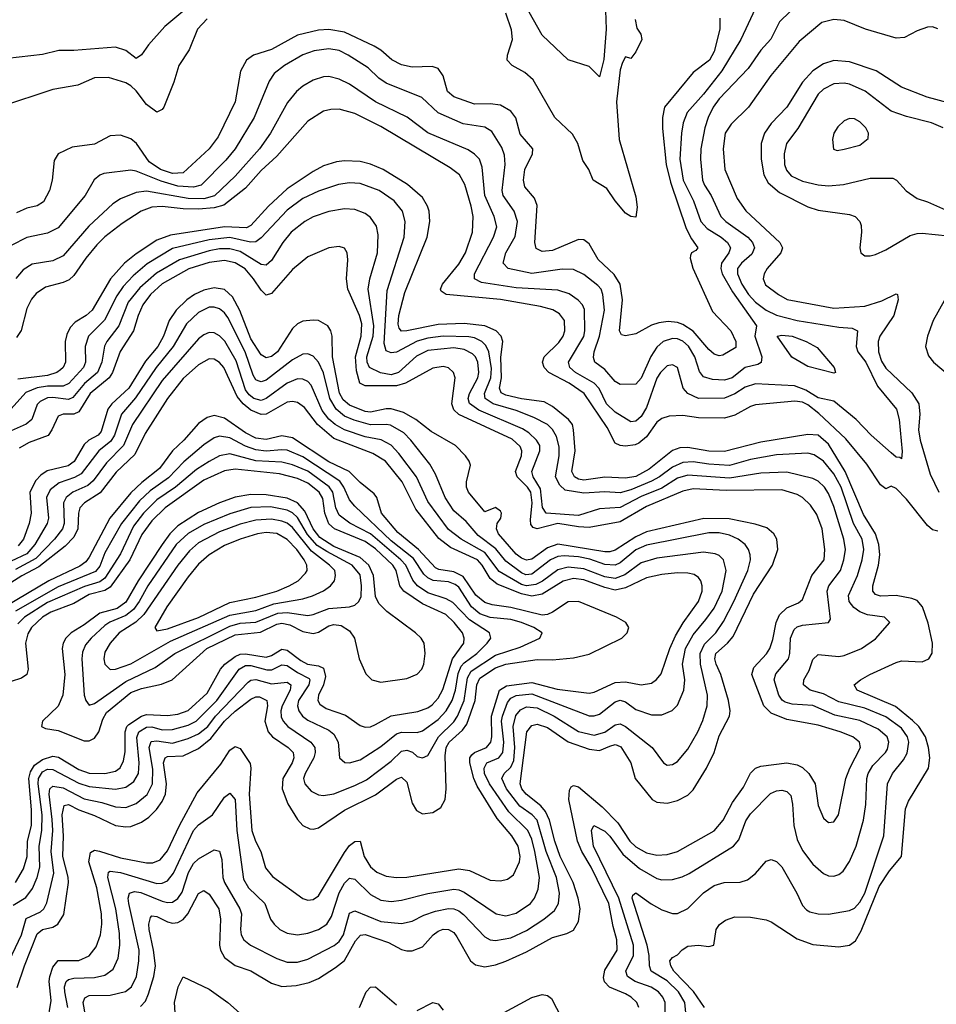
# Model space of a CAD drawing. Header units: inches. Extents: x 501365 to 657855, y 482276 to 547543.
# Tile 89 of 256: x 552863 to 556384, y 494863 to 498646. Entities that reach past the tile are written whole.
import ezdxf

# ---------------------------------------------------------------- set-up
doc = ezdxf.new("R2010")
doc.units = ezdxf.units.IN
doc.header["$MEASUREMENT"] = 0
doc.layers.add('A5459', color=7, linetype='Continuous')

msp = doc.modelspace()

# ---------------------------------------------------------------- linework, layer by layer
at = {"layer": 'A5459', "color": 5}
for points, elevation in [([(555109.5, 498790), (555115.7, 498610), (555106.8, 498493.2), (555090, 498427), (555050, 498466.6), (554970, 498492), (554870, 498586), (554775.4, 498755.4)], 1860), ([(555698.9, 498710), (555632.5, 498570), (555560.2, 498450), (555490, 498359.3), (555427.5, 498290), (555411, 498250), (555404.9, 498210), (555398.8, 498110), (555411.5, 498030), (555450.9, 497950), (555479.4, 497870), (555503.2, 497843.2), (555557.9, 497810), (555582.1, 497790), (555592.9, 497770), (555587.3, 497750), (555558.8, 497710), (555556.5, 497690), (555561.7, 497670), (555600.9, 497600.9), (555692.9, 497470), (555687.3, 497430), (555714.3, 497350), (555711.1, 497328.9), (555698.4, 497321.6), (555650, 497309.5), (555599.8, 497270), (555570, 497260.8), (555523.6, 497263.6), (555490, 497274.2), (555473.9, 497293.9), (555456, 497350), (555431.8, 497391.8), (555410, 497411.1), (555390, 497420.1), (555370, 497421.4), (555334.2, 497410), (555310, 497388.2), (555287.9, 497352.1), (555250, 497268.8), (555230, 497246), (555170, 497243.7), (555150, 497256.3), (555110, 497301.9), (555072.1, 497330), (555067.6, 497347.6), (555069.5, 497370), (555090.2, 497429.8), (555109.9, 497529.9), (555102.7, 497590), (555096, 497610), (555084.2, 497624.2), (555030, 497666.8), (554990, 497686.6), (554947.1, 497687.1), (554830, 497670.6), (554739.8, 497690), (554719.6, 497710), (554730.3, 497750), (554766.4, 497813.6), (554774.8, 497870), (554762.3, 497910), (554719.5, 497970), (554715.6, 497990), (554727.1, 498090), (554725.7, 498125.7), (554714.7, 498154.7), (554676.9, 498216.9), (554650, 498232.5), (554566.4, 498246.4), (554470, 498288.3), (554407.3, 498347.3), (554270, 498401.9), (554241.9, 498421.9), (554201.3, 498461.3), (554123.9, 498510), (554090, 498527.7), (554050, 498534.7), (553993.7, 498526.3), (553950, 498510.8), (553880.2, 498470), (553840.8, 498439.2), (553820.5, 498410), (553763, 498270), (553690.5, 498150), (553653.9, 498106.1), (553560.1, 498010), (553530, 498002.2), (553470, 498006.5), (553405.6, 498025.6), (553310, 498064.5), (553290, 498068), (553185.2, 498054.8), (553170, 498049), (553148.7, 498031.3), (553113.5, 497970), (553010, 497846.1), (552970, 497825.3), (552890, 497809.4), (552830, 497778.1)], 1940), ([(553505, 498690), (553420.7, 498619.3), (553356.8, 498550), (553330, 498511), (553310, 498496.9), (553270, 498527.2), (553230, 498540.7), (553070, 498527.3), (553012.7, 498527.3), (552950, 498512.7), (552770, 498492.4)], 1860), ([(555823, 498677), (555782, 498638), (555748.2, 498571.8), (555710, 498528.9), (555661.1, 498458.9), (555550, 498342.4), (555527.2, 498310), (555507.8, 498270), (555494.6, 498230), (555479.9, 498150), (555477.7, 498110), (555485.6, 498030), (555493, 498010), (555519.3, 497970), (555556.2, 497890), (555575.1, 497870), (555660.4, 497810), (555678.5, 497790), (555685.3, 497770), (555675.3, 497744.7), (555635.8, 497710), (555620.6, 497690), (555620.1, 497670), (555636.8, 497630), (555663, 497590), (555690, 497560.7), (555730, 497530.1), (555770, 497510.4), (555850, 497489.8), (556010, 497464.6), (556060.8, 497460.8), (556081.2, 497450), (556076.3, 497390), (556082.9, 497370), (556113.1, 497330), (556158, 497238), (556230.6, 497150), (556241.5, 497110), (556253, 496987), (556250, 496958), (556243.8, 496963.8), (556230, 496965.3), (556210, 496981.9), (556134.2, 497050), (556076.5, 497110), (555990, 497180.8), (555930, 497193.5), (555883, 497223), (555839.5, 497239.5), (555690, 497246.2), (555650, 497233.6), (555610, 497208), (555570, 497191.4), (555470, 497191.1), (555430, 497209.1), (555411.4, 497230), (555390, 497309.7), (555370, 497319.9), (555350, 497315.5), (555323.8, 497290), (555310, 497268.1), (555270, 497156.3), (555250, 497121.8), (555230, 497103.1), (555210, 497100.7), (555150, 497138.3), (555117.4, 497170), (555088.7, 497228.7), (555070, 497249.6), (554997.6, 497290), (554976.4, 497310), (554970.5, 497330), (555030, 497428.7), (555033.9, 497450), (555032.3, 497532.3), (555025.2, 497550), (555008.6, 497568.6), (554973, 497593), (554930, 497606.2), (554770, 497615.2), (554636.4, 497636.4), (554609.9, 497650), (554609.5, 497670), (554682.8, 497810), (554695.4, 497850), (554685.1, 497890), (554649.9, 497970), (554639.6, 498079.6), (554628.5, 498110), (554609.9, 498129.9), (554585.6, 498145.6), (554430, 498210.8), (554351.2, 498271.2), (554229.8, 498330), (554130, 498398.2), (554090, 498417.4), (554050, 498427.2), (554030, 498425.9), (553990, 498413.9), (553950, 498390.6), (553926.3, 498370), (553892, 498328), (553825.8, 498210), (553783.6, 498150), (553690, 498044.8), (553610.7, 497969.3), (553570, 497958.2), (553510, 497958.8), (553350, 497987.1), (553310, 497982.3), (553250, 497958.3), (553221, 497939), (553127.6, 497852.4), (553030, 497738.7), (552990, 497718.9), (552910, 497706.7), (552875.6, 497684.4), (552848.1, 497651.9)], 1960), ([(553583.1, 498650), (553546.2, 498610), (553513.4, 498530), (553474, 498470), (553454.5, 498405.5), (553416.1, 498310), (553410, 498301.4), (553390, 498291.3), (553350, 498320.7), (553310, 498372.1), (553290, 498391.4), (553270, 498402.9), (553204.1, 498424.1), (553150, 498422.4), (553085.4, 498394.6), (552990, 498377.3), (552789.2, 498310.8)], 1880), ([(555552.1, 498652.1), (555552.5, 498610), (555530, 498524), (555512.6, 498490), (555450, 498442.7), (555340.1, 498310), (555331.6, 498270), (555331.5, 498228.5), (555345.7, 498090), (555362.2, 498022.2), (555423.2, 497843.2), (555443.6, 497803.6), (555468, 497770), (555460.5, 497759.5), (555444, 497750), (555439.9, 497740.1), (555438.5, 497730), (555449, 497691), (555524.5, 497524.5), (555595, 497450), (555613.7, 497410), (555613.3, 497386.7), (555563.4, 497356.6), (555550, 497353.9), (555530, 497361.2), (555510, 497378.5), (555450, 497449.6), (555410, 497475.2), (555390, 497482.2), (555354.2, 497485.8), (555318.5, 497481.5), (555290, 497471.8), (555230, 497438.5), (555190, 497431.7), (555175.2, 497435.2), (555166.6, 497450), (555178.3, 497570), (555169.5, 497630), (555146.4, 497666.4), (555084.6, 497724.6), (555050, 497784.9), (555030, 497800.8), (555010, 497801.2), (554910, 497758.9), (554870, 497754.8), (554846.7, 497766.7), (554841.6, 497790), (554850, 497932), (554840, 497960), (554803.8, 498003.8), (554798.7, 498030), (554802.7, 498070), (554832.3, 498130), (554834.4, 498150), (554785.8, 498205.8), (554769.2, 498269.2), (554750, 498295), (554710, 498317.2), (554670, 498323.4), (554610, 498322), (554530.8, 498350), (554506.7, 498370), (554489.9, 498429.9), (554470, 498458.4), (554446.6, 498466.6), (554370, 498463.2), (554330, 498472.3), (554292.3, 498492.3), (554250, 498529.4), (554224.2, 498544.2), (554110, 498597.8), (554050, 498607.9), (554010, 498605.3), (553930, 498586), (553830, 498531.9), (553760.2, 498510), (553733.4, 498490), (553711.1, 498448.9), (553690.6, 498330), (553624.6, 498195.4), (553590, 498149.3), (553490, 498057.2), (553450, 498054.9), (553403.3, 498070), (553360.3, 498100.3), (553311.8, 498170), (553290, 498188.3), (553250, 498201.8), (553210, 498199.2), (553150, 498168.2), (553063.9, 498156.1), (553010.3, 498130), (552995.6, 498104.4), (552987.7, 498030), (552976.8, 497990), (552954, 497946), (552930, 497930.6), (552890, 497921.3), (552850, 497903.4)], 1920), ([(555227, 498647), (555234, 498614), (555248.3, 498590), (555252.9, 498570), (555230, 498522.4), (555210, 498497.6), (555190, 498503.6), (555178, 498482), (555170, 498454), (555154.8, 498330), (555165.5, 498185.5), (555230, 497965.5), (555234.8, 497925.2), (555230, 497887.6), (555210, 497889.7), (555190, 497903.1), (555150, 497949.8), (555117.8, 497997.8), (555065.6, 498030), (555049.7, 498070), (555025.4, 498105.4), (555006.8, 498170), (554986.3, 498206.3), (554918.4, 498270), (554835.4, 498415.4), (554803.4, 498443.4), (554754.8, 498470), (554735.2, 498490), (554736.3, 498510), (554755.9, 498570), (554752.6, 498607.4), (554730, 498670.7)], 1880), ([(556390, 498610.6), (556370, 498618.9), (556350, 498617.8), (556310, 498602.9), (556262.3, 498577.7), (556230, 498574.5), (556111.7, 498610), (556030, 498643.5), (555990, 498647.1), (555944.7, 498635.3), (555857.6, 498562.4), (555748.8, 498431.2), (555663.1, 498310), (555595.6, 498244.4), (555573, 498210), (555564.6, 498150), (555571.4, 498070), (555619.2, 497959.2), (555651.7, 497911.7), (555783.3, 497790), (555793.5, 497770), (555786.1, 497750), (555734.4, 497690), (555723, 497670), (555718.6, 497650), (555727.4, 497627.4), (555777.4, 497590), (555811.5, 497571.5), (555990, 497537.6), (556110, 497545.3), (556174.8, 497565.2), (556230, 497592.4), (556234.6, 497590), (556238.1, 497570), (556220.7, 497510), (556167.2, 497430), (556160.7, 497410), (556162.3, 497370), (556173.5, 497333.5), (556190, 497306.7), (556290, 497211.6), (556317.2, 497170), (556321.1, 497130), (556315.8, 497070), (556322.4, 497030), (556360.3, 496900.3), (556393.1, 496830)], 1980), ([(556430, 498326.1), (556348.6, 498348.6), (556250, 498386.6), (556152.7, 498450), (556050, 498484.7), (555990, 498489.9), (555950, 498476.3), (555910, 498449), (555870, 498406), (555809.6, 498310.4), (555750, 498247.2), (555724, 498210), (555711.5, 498170), (555711, 498110), (555721.3, 498050), (555738.6, 498018.6), (555782.1, 497982.1), (555890, 497927.2), (555930, 497913.9), (556050, 497897.6), (556072, 497890), (556090, 497870.4), (556095, 497855), (556096.9, 497830), (556090.3, 497770), (556094.4, 497750), (556110, 497738.9), (556130, 497738.2), (556150, 497744), (556190, 497761.9), (556283.7, 497816.3), (556310, 497825.1), (556330, 497826.2), (556430, 497815.3)], 2020), ([(556410, 498230.5), (556366, 498250), (556270, 498273.5), (556210, 498295.2), (556110.9, 498370.9), (556050, 498398.3), (556030, 498402.5), (555990, 498399.6), (555950, 498379.5), (555930, 498359.3), (555851.5, 498228.5), (555808.9, 498170), (555799.8, 498130), (555801.3, 498090), (555808.4, 498068.4), (555826.6, 498046.6), (555870, 498025.2), (555930, 498011.3), (555970, 498007.4), (556027.8, 498012.2), (556130, 498036.8), (556216.7, 498036.7), (556231.7, 498030), (556268.4, 497988.4), (556310, 497959.2), (556350, 497946.7), (556430.6, 497910.6)], 2040), ([(556390, 496681), (556370, 496685.7), (556350, 496702.5), (556270, 496803.9), (556230, 496844.8), (556210, 496853), (556190, 496842.9), (556170, 496859.1), (556117.5, 496937.5), (556035.9, 497035.9), (555933.2, 497133.2), (555890, 497166.4), (555870, 497176.2), (555840.1, 497179.9), (555690, 497165.5), (555670, 497159.7), (555610, 497125.8), (555570, 497114.8), (555470, 497115.8), (555410, 497125.6), (555357.6, 497122.4), (555330, 497113.3), (555310, 497099.4), (555270, 497042.9), (555241.2, 497018.8), (555227.3, 497012.7), (555190, 497007.8), (555169.9, 497009.9), (555150, 497018.4), (555119.6, 497079.6), (555031.1, 497210), (554973.8, 497250), (554896, 497290), (554877.2, 497310), (554870.6, 497330), (554877.7, 497350), (554933.8, 497406.2), (554949.9, 497430), (554956.6, 497450), (554955.5, 497490), (554936.4, 497516.4), (554911.1, 497531.1), (554863.9, 497543.9), (554710, 497570.7), (554500.7, 497590), (554482.3, 497602.3), (554478.9, 497610), (554487.4, 497630), (554550, 497706.2), (554575.3, 497750), (554602.6, 497830), (554604.3, 497890), (554596.9, 497930), (554573.3, 498013.3), (554552.2, 498050), (554516.8, 498076.8), (554250, 498236.3), (554150, 498285.4), (554090, 498302), (554058.4, 498301.6), (554030, 498294.4), (553970, 498256.5), (553850, 498121.7), (553790, 498066.2), (553730, 497998.1), (553647.1, 497932.9), (553610, 497923.7), (553550, 497918), (553490, 497918.7), (553410, 497928), (553370, 497925.7), (553329.5, 497910.5), (553256.6, 497863.4), (553190, 497811.2), (553159.2, 497780.8), (553117, 497730), (553070, 497662.7), (553053, 497647), (553030, 497635.6), (552961.1, 497618.9), (552926, 497594), (552908.4, 497571.6), (552890, 497536.1), (552867.8, 497452.2), (552850, 497424.5)], 1980), ([(555493.1, 494850), (555451.8, 494911.8), (555375.4, 494990), (555364.3, 495010), (555360.4, 495030), (555370, 495042.6), (555390, 495052.4), (555407.6, 495072.4), (555430, 495085.5), (555470, 495090.2), (555510, 495084.6), (555529, 495090), (555538.7, 495150), (555551, 495169), (555574.1, 495185.9), (555610, 495198.5), (555670, 495197.8), (555730, 495187), (555750, 495179.1), (555850, 495114.5), (555910, 495092.4), (556010, 495083.6), (556050, 495089.8), (556073.3, 495106.7), (556094.8, 495145.2), (556164.6, 495315.4), (556204.8, 495375.2), (556250.4, 495430), (556265.9, 495614.1), (556277.1, 495642.9), (556354.2, 495770), (556359.5, 495810), (556354.3, 495850), (556342, 495890), (556316.4, 495930), (556293.1, 495953.1), (556227, 496007), (556079.8, 496070), (556068.4, 496090), (556092.6, 496110), (556128.5, 496130), (556230, 496175.8), (556250, 496182.3), (556330, 496178.5), (556355.5, 496190), (556368.5, 496211.5), (556369.5, 496250.5), (556352.6, 496327.4), (556331.2, 496390), (556310, 496414.6), (556290, 496421.6), (556230, 496433.6), (556170, 496430.9), (556150, 496437.7), (556139.9, 496450), (556139.7, 496470), (556161.7, 496550), (556167.2, 496590), (556162.8, 496630), (556151, 496670), (556104.5, 496744.5), (556034.4, 496910), (555970, 497014.8), (555930, 497049.9), (555890, 497052.5), (555710, 497022.5), (555570, 496986.3), (555510, 496988.2), (555430, 497002.6), (555398.8, 497001.2), (555370, 496990.3), (555281.3, 496918.7), (555230, 496890.9), (555190, 496884.5), (555110, 496888.1), (555030, 496876.2), (555010, 496880.1), (554993.5, 496890), (554983.9, 496910), (554997.1, 496990), (554990.4, 497070), (554985.7, 497090), (554970.4, 497110), (554910, 497159.7), (554877.7, 497177.7), (554790, 497188.6), (554730, 497203), (554712.2, 497212.2), (554706.2, 497230), (554713.2, 497270), (554710.4, 497349.6), (554718.6, 497410), (554711.8, 497430), (554693.3, 497450), (554649.7, 497469.7), (554570, 497479.3), (554470, 497475.4), (554349.9, 497449.9), (554330, 497449.2), (554320.3, 497460.3), (554316.1, 497476.1), (554319.1, 497510), (554342.5, 497597.5), (554428.6, 497810), (554438.7, 497870), (554435.5, 497910), (554429.4, 497930), (554410, 497963.4), (554352.8, 498012.8), (554258.6, 498070), (554210, 498090.7), (554170, 498101.1), (554110, 498103.7), (554080.1, 498099.9), (554030, 498083.9), (553990, 498063.1), (553890, 497996.7), (553818.2, 497930), (553750, 497855.8), (553734.1, 497845.9), (553649.3, 497850.7), (553441.3, 497818.7), (553390, 497798.8), (553310, 497746.4), (553265.6, 497710), (553210.8, 497650), (553140.8, 497530), (553117.8, 497510), (553075.7, 497484.3), (553056.1, 497463.9), (553043.1, 497436.9), (553037.6, 497410), (553038.3, 497330), (553029.5, 497310), (553019.3, 497300.7), (553005, 497290), (552970, 497279), (552855, 497265)], 2020), ([(555422.3, 494830), (555417.3, 494870), (555394, 494910), (555350, 494952.2), (555288.4, 494990), (555282.3, 495010), (555281.3, 495050), (555273.2, 495090), (555215.9, 495270), (555217.5, 495282.5), (555230, 495290.8), (555288.4, 495248.4), (555330, 495225.9), (555370, 495211.8), (555390, 495211.3), (555430, 495230.1), (555489.1, 495290.9), (555530, 495319.3), (555569.1, 495330.9), (555630, 495332.3), (555658.8, 495341.2), (555690, 495365), (555730, 495413), (555750, 495419.3), (555770, 495411.9), (555790, 495390.2), (555848.8, 495290), (555870, 495242.3), (555885.1, 495225.1), (555898, 495218), (555930.7, 495210.7), (555970, 495208.6), (556050, 495223), (556070, 495232.4), (556090, 495255.3), (556109, 495290), (556183, 495510), (556196.7, 495710), (556215.6, 495750), (556257.4, 495802.6), (556272, 495828), (556278.3, 495870), (556273.4, 495890), (556250, 495923.1), (556190, 495967), (556110, 496000.2), (556010, 496025), (555950, 496055.3), (555899.8, 496070), (555874.3, 496090), (555874.9, 496110), (555895.2, 496144.8), (555910, 496187.2), (555930, 496206.5), (556010, 496199.3), (556030, 496202.9), (556096.4, 496230), (556150, 496266.5), (556205.6, 496330), (556184.5, 496350), (556119.6, 496359.6), (556090, 496370.8), (556067.1, 496387.1), (556049.5, 496410), (556046.5, 496433.5), (556080.8, 496510), (556099.6, 496570), (556106.1, 496610), (556098.6, 496650), (556066.3, 496710), (556018.9, 496850), (555990, 496900.9), (555950, 496949.5), (555914.6, 496974.6), (555890, 496980.3), (555770, 496974.4), (555670, 496955.8), (555590, 496933.2), (555510, 496937.9), (555450, 496947.4), (555410, 496944.2), (555370, 496926.9), (555321.1, 496890), (555290, 496873.1), (555210, 496839), (555170, 496827.9), (555110, 496831.4), (555030, 496827.3), (554958, 496838), (554937.8, 496857.8), (554921.3, 496890), (554935.2, 496970), (554934.8, 497005.2), (554925, 497045), (554910, 497071.9), (554890, 497090.7), (554837.9, 497117.9), (554770, 497144.1), (554681.7, 497170), (554650.3, 497190), (554647.9, 497210), (554672.7, 497270), (554674.8, 497305.2), (554664.3, 497370), (554653.7, 497393.7), (554637.9, 497410), (554610, 497423.2), (554587.7, 497427.7), (554490, 497430.6), (554430, 497422.2), (554389.2, 497410.8), (554310, 497369), (554290, 497365.6), (554270, 497373.3), (554262.3, 497402.3), (554273.9, 497606.1), (554339, 497810), (554343.4, 497870), (554332.7, 497910), (554301.3, 497950), (554243.8, 497990), (554170, 498016.3), (554130, 498019), (554087.6, 498012.4), (554010, 497987.8), (553950, 497958.9), (553890, 497914.3), (553790, 497807.8), (553770, 497792.6), (553749.4, 497790.6), (553670, 497809.5), (553590, 497800.1), (553450, 497766.5), (553351.9, 497708.1), (553298, 497662), (553259.7, 497620.3), (553235.1, 497584.9), (553188.9, 497491.1), (553127.5, 497430), (553114.2, 497390), (553115.8, 497330), (553108.3, 497310), (553051.8, 497248.2), (553030, 497237.7), (552970, 497237.3), (552930, 497231.9), (552886.3, 497213.7), (552830, 497151)], 2040), ([(555342.3, 494810), (555342.3, 494870), (555333.3, 494890), (555316.1, 494910), (555288.1, 494928.1), (555227.4, 494950), (555197.7, 494970), (555191.8, 494990), (555221.1, 495050), (555220.9, 495090), (555163.9, 495270), (555067.4, 495470), (555059.6, 495530), (555068.3, 495550), (555110, 495528.2), (555130, 495509.2), (555180, 495440), (555244.2, 495384.2), (555310, 495345.6), (555330, 495340.9), (555370, 495342.5), (555407.9, 495352.1), (555434.7, 495365.3), (555605.4, 495470), (555625.6, 495494.4), (555652.7, 495567.3), (555670, 495594.3), (555747.6, 495672.4), (555770, 495682.6), (555790, 495685.1), (555810, 495680.6), (555824.5, 495664.5), (555831.8, 495631.8), (555837.2, 495550), (555850, 495495.3), (555870, 495454.2), (555910, 495401.6), (555950, 495364.7), (555970, 495356.5), (555990, 495355.4), (556010, 495361.5), (556026, 495374), (556050, 495411.3), (556075.5, 495470), (556104.6, 495570), (556113.1, 495630), (556117.3, 495730), (556122.6, 495750), (556140, 495780), (556189.4, 495830), (556196.6, 495843.4), (556202, 495870), (556194.6, 495890), (556160.2, 495920.2), (556090, 495953.7), (555994.1, 495974.1), (555910, 496010.8), (555830, 496016.5), (555803.8, 496023.8), (555791.5, 496031.5), (555778.4, 496050), (555761.2, 496110), (555767.9, 496132.1), (555816.4, 496190), (555821.5, 496210), (555824.1, 496270), (555837.8, 496302.2), (555850, 496313.2), (555870, 496318.9), (555969.3, 496330), (555977.6, 496342.4), (555964.3, 496450), (555970.9, 496470), (556015.4, 496530), (556028.9, 496570), (556035.3, 496610), (556028.5, 496650), (555990, 496775.9), (555970, 496825.7), (555954.2, 496850), (555930, 496872.3), (555910, 496882.5), (555810, 496906.8), (555710, 496903.6), (555590, 496884), (555430, 496895.7), (555390, 496884.5), (555330, 496846.3), (555250, 496813.8), (555170, 496771.4), (555090, 496766.6), (555010, 496740.5), (554885.2, 496750), (554871.5, 496771.5), (554863.4, 496843.4), (554834.7, 496890), (554830.6, 496910), (554861.1, 496990), (554860.2, 497010), (554847.9, 497030), (554818.1, 497058.1), (554793.9, 497073.9), (554626, 497146), (554591.2, 497171.2), (554585.4, 497190), (554590.5, 497210), (554622.1, 497270), (554627, 497290), (554622.5, 497330), (554613.4, 497350), (554601.9, 497361.9), (554570, 497378.4), (554530, 497385.2), (554430, 497375.3), (554386.8, 497353.2), (554317.3, 497290), (554290, 497281.7), (554248.9, 497288.9), (554206.2, 497310), (554197.1, 497330), (554196.1, 497350), (554220.3, 497430), (554223.7, 497470), (554201.6, 497610), (554207.5, 497650), (554237.2, 497750), (554239.5, 497819.5), (554232.7, 497852.7), (554210, 497886.3), (554190, 497901.6), (554150, 497916.5), (554110, 497919), (554050, 497908.8), (553990, 497888.4), (553957.7, 497870), (553906, 497830), (553873.9, 497790), (553830, 497720.3), (553810, 497703), (553790, 497705.3), (553710, 497755.5), (553670, 497765.8), (553630, 497765.3), (553590, 497757.6), (553476.9, 497723.1), (553388, 497672), (553323.8, 497616.2), (553279.6, 497560.4), (553243.6, 497470), (553197.3, 497410), (553188.5, 497391.5), (553178.2, 497330), (553160.9, 497290), (553111.4, 497248.6), (553066.1, 497193.9), (553050, 497186.8), (552990, 497194.2), (552970, 497192.5), (552941.4, 497178.6), (552930, 497167.8), (552909.5, 497110), (552888, 497092), (552830, 497066.7)], 2060), ([(555241, 494850), (555233.7, 494870), (555212.3, 494890), (555190, 494902.4), (555128.3, 494928.3), (555109.4, 494949.4), (555105.2, 494965.2), (555110, 494994), (555157.6, 495070), (555156.6, 495110), (555142, 495162), (555126.2, 495250), (555058.1, 495390), (555021.9, 495450), (555005.9, 495490), (554972.1, 495650), (554974.5, 495685.5), (554981.6, 495698.4), (554990, 495703.9), (555010, 495698.7), (555100.9, 495620.9), (555160.1, 495560.1), (555206.9, 495490), (555230, 495467.6), (555270, 495444.6), (555310, 495436.2), (555350, 495438.5), (555390, 495449.6), (555530.5, 495529.5), (555565.8, 495570), (555601.5, 495638.5), (555642.7, 495697.3), (555670, 495750.9), (555689.6, 495770.4), (555710, 495778.1), (555810, 495790.6), (555850, 495782.5), (555870, 495771.9), (555894.8, 495750), (555918.8, 495710), (555930, 495626.8), (555950, 495577.6), (555970, 495561.7), (555990, 495563.6), (556008.5, 495590), (556036.2, 495730), (556051.2, 495770), (556092.5, 495850), (556088.9, 495870), (556063.5, 495890), (556015.1, 495910), (555930, 495935.7), (555810, 495957.5), (555750, 495981), (555721.9, 496010), (555675.6, 496130), (555682.9, 496157.1), (555731.3, 496208.7), (555744.7, 496230), (555756.2, 496263.8), (555769.3, 496330), (555781.4, 496358.6), (555810, 496385.6), (555854.1, 496405.9), (555870, 496418.2), (555905.6, 496510), (555952.6, 496570), (555956.2, 496610), (555945, 496690), (555925.1, 496745.1), (555900.9, 496780.9), (555870, 496809.4), (555850, 496821), (555790, 496839.9), (555576.9, 496836.9), (555450, 496842.9), (555410, 496834.3), (555270, 496775.3), (555170, 496716.3), (555050, 496695), (555010, 496696.9), (554930, 496710.7), (554850, 496689.7), (554834.7, 496694.7), (554826.6, 496706.6), (554824.6, 496724.6), (554830.9, 496790), (554825.8, 496830), (554813.8, 496850), (554773.8, 496890), (554767.6, 496910), (554790.8, 496970), (554791.8, 496990), (554785.5, 497005.5), (554754.1, 497034.1), (554550, 497128.8), (554530, 497146.7), (554522.2, 497170), (554536, 497270), (554529, 497290), (554510, 497308.2), (554490, 497313.6), (554450, 497307.3), (554344.3, 497250), (554310, 497239.1), (554190, 497239.1), (554169.6, 497249.6), (554156.4, 497296.4), (554152.6, 497350), (554175, 497430), (554177.4, 497477.4), (554168.5, 497510), (554123.8, 497610), (554118.6, 497650), (554123.8, 497723.8), (554120.4, 497750), (554110, 497767.6), (554090, 497774.2), (554050, 497769.8), (553970, 497735), (553910, 497686.7), (553830, 497593.4), (553810, 497587.4), (553790, 497606.4), (553761.4, 497650), (553728.3, 497688.3), (553690, 497711.8), (553650, 497720.5), (553590, 497713.3), (553511.9, 497688.1), (553410, 497631.4), (553365.4, 497590), (553335.7, 497550), (553318.1, 497510), (553300.4, 497450), (553248.5, 497371.5), (553219, 497290), (553206.1, 497270), (553133.7, 497210), (553090, 497139.5), (553070, 497130.5), (553029.7, 497130.3), (553010, 497122.3), (552986.1, 497070), (552971.4, 497048.6), (552898.4, 497021.6), (552860, 497000)], 2080), ([(553326.1, 494853.9), (553345.4, 494874.6), (553357.2, 494902.8), (553378.5, 494970), (553384.2, 495010), (553377.2, 495070), (553359.8, 495150), (553358.7, 495170), (553364.5, 495195.5), (553370, 495202.2), (553390, 495199.9), (553430, 495180.1), (553450, 495174.6), (553470, 495176.6), (553490, 495188.7), (553508.6, 495210), (553550, 495288.5), (553570, 495299.4), (553590, 495285.6), (553627.3, 495230), (553634.2, 495190), (553629.7, 495090), (553634.1, 495070), (553650, 495042), (553690, 495011.5), (553750.7, 494990.7), (553830, 494943.3), (553870, 494931.4), (553924.8, 494935.2), (553974.2, 494945.8), (554010, 494962.2), (554076.3, 495003.7), (554110, 495031.1), (554153.2, 495106.8), (554171.6, 495128.4), (554190, 495130.8), (554279.9, 495099.9), (554330, 495073.5), (554350, 495067.7), (554370, 495068.3), (554410, 495083.9), (554450.6, 495129.4), (554470, 495143.6), (554490, 495150.9), (554510, 495150.5), (554530, 495138.1), (554542.2, 495122.2), (554594, 495030), (554614.1, 495014.1), (554650, 495007.1), (554690, 495013.6), (554730, 495028), (554810, 495064.2), (554910, 495118.8), (554965.1, 495134.9), (554990, 495147), (555010, 495181.1), (555016, 495230), (555008.6, 495270), (554988.8, 495330), (554939.3, 495430), (554918, 495490), (554898.1, 495570), (554882.9, 495602.9), (554865.2, 495625.2), (554807.7, 495670), (554791.7, 495690), (554785.3, 495710), (554810.5, 495909.5), (554830, 495934.1), (554850, 495938.9), (554890, 495926.1), (554970, 495871.2), (555050, 495842.5), (555090, 495838.2), (555130, 495854.6), (555150, 495860.3), (555158.1, 495858.1), (555171.5, 495851.5), (555210.1, 495790), (555226.9, 495730), (555292, 495650), (555310, 495638.7), (555350, 495635.1), (555390, 495645.5), (555430, 495666.6), (555450, 495686.8), (555500.8, 495770), (555530.4, 495830), (555550, 495893.6), (555589.4, 495970), (555591.9, 495990), (555586.2, 496030), (555556, 496130), (555538.3, 496170), (555533, 496190), (555536.6, 496210), (555582.4, 496250), (555603.7, 496276.3), (555681.9, 496438.1), (555754.7, 496550), (555775, 496610), (555770.9, 496650), (555759.6, 496670), (555733.1, 496693.1), (555688.2, 496708.2), (555587.6, 496727.6), (555490.6, 496729.4), (555270, 496677.9), (555230, 496659), (555150, 496607.4), (555130, 496600.9), (555110, 496600.8), (554930, 496630.8), (554890, 496616.4), (554830, 496572.7), (554810, 496569.7), (554790, 496577.3), (554770, 496592.3), (554702.2, 496670), (554693.8, 496690), (554697.3, 496710), (554710.6, 496730), (554713.3, 496750), (554710, 496758), (554690, 496771.1), (554650, 496755.1), (554586.9, 496830), (554579.4, 496850), (554578.5, 496870), (554594.2, 496934.2), (554589.7, 496950), (554575.6, 496970), (554537.3, 497010), (554443.4, 497063.4), (554384.1, 497110), (554336.5, 497136.5), (554290, 497150.2), (554270, 497150.5), (554210, 497137.7), (554190, 497140.6), (554130, 497164.5), (554104.8, 497184.8), (554091, 497211), (554064.4, 497350), (554062.4, 497430), (554058.2, 497450), (554046.5, 497470), (554010, 497489.9), (553990, 497492), (553950, 497487), (553930, 497476.9), (553910, 497458.9), (553852.7, 497370), (553830, 497351.3), (553810, 497346.2), (553790, 497358.3), (553750, 497419.9), (553708.1, 497528.1), (553680.6, 497580.6), (553650, 497609.2), (553610, 497616), (553570, 497607.3), (553533.8, 497590), (553504.2, 497570), (553463.5, 497530), (553436.6, 497490), (553414.8, 497430), (553393.2, 497390), (553346.4, 497333.6), (553281.8, 497230), (553216.8, 497170), (553201.6, 497150), (553176, 497064), (553163.4, 497050), (553128.6, 497030), (553110, 497013.5), (553071.9, 496948.1), (553048.4, 496931.6), (552968, 496912), (552943.9, 496896.1), (552924.5, 496875.5), (552901.9, 496830), (552906.8, 496750), (552899.2, 496710), (552876.6, 496650), (552856.3, 496623.7)], 2120), ([(553123.7, 494770), (553106.5, 494870), (553112.2, 494887.8), (553130, 494896.5), (553210, 494898.2), (553268.6, 494911.4), (553292.5, 494930), (553310.7, 494970), (553320.7, 495030), (553321.4, 495070), (553282.3, 495250), (553279.4, 495270), (553283.9, 495290), (553304.2, 495295.8), (553328, 495292), (553410, 495259.3), (553430, 495253.5), (553450, 495255.6), (553470, 495268.6), (553486.7, 495293.3), (553511.6, 495368.4), (553530, 495403.1), (553550, 495421.5), (553610, 495456.3), (553630, 495451.3), (553638.6, 495418.6), (553643.1, 495350), (553649, 495330), (553708.4, 495230), (553715.1, 495210), (553710.6, 495150), (553713.1, 495130), (553723.7, 495110), (553749.3, 495089.3), (553850, 495038.2), (553890, 495024.5), (553930, 495024.9), (553970, 495036.6), (554070.9, 495089.1), (554090, 495104.2), (554106.8, 495130), (554130, 495212.2), (554150, 495221.4), (554250, 495180.8), (554330, 495173.6), (554370, 495182.1), (554414.8, 495205.2), (554459.6, 495220.4), (554510, 495230.1), (554530, 495228.9), (554550, 495221.4), (554567.5, 495207.5), (554650, 495121.6), (554670, 495110.7), (554690, 495107.1), (554750, 495118.3), (554810, 495145.8), (554876.8, 495190), (554916.7, 495223.3), (554932.4, 495250), (554936.4, 495290), (554925, 495350), (554885.6, 495450), (554851.2, 495570), (554831.1, 495590), (554783.4, 495623.4), (554733.1, 495690), (554715, 495730), (554723.6, 495750), (554750, 495773.3), (554760.8, 495799.2), (554764.2, 495850), (554757.8, 495930), (554768, 495972), (554786.1, 495993.9), (554810, 496005.1), (554850, 496001.2), (554916, 495970), (555010, 495910.8), (555070, 495897.3), (555110, 495908.7), (555150, 495936.5), (555170, 495939.9), (555190.5, 495930.5), (555292.9, 495850), (555336.4, 495790), (555350, 495782), (555370, 495783.6), (555390, 495795.5), (555430, 495843.2), (555468.1, 495910), (555486.9, 495953.1), (555503.2, 496010), (555505.3, 496050), (555478.5, 496170), (555477.3, 496210), (555493.5, 496246.5), (555536.6, 496290), (555565.9, 496334.1), (555605.9, 496410), (555659.5, 496530), (555670.3, 496570), (555669.4, 496590), (555662.5, 496610), (555649.2, 496629.2), (555622.9, 496650), (555590, 496665.2), (555550, 496674.2), (555510, 496674.6), (555270, 496626.8), (555230, 496608.4), (555170, 496559), (555150, 496549.7), (555110, 496553.1), (555052.7, 496572.7), (555010, 496581.6), (554953.7, 496586.3), (554930, 496583.4), (554901.7, 496570), (554830, 496514.9), (554807.1, 496512.9), (554790, 496520.5), (554730, 496564.9), (554692.4, 496612.4), (554624.2, 496664.2), (554577.3, 496717.3), (554530, 496758.6), (554497.3, 496810), (554459.8, 496899.8), (554438.3, 496938.3), (554365.7, 497030), (554337.9, 497057.9), (554287.4, 497087.4), (554270, 497090.9), (554210, 497089), (554146.9, 497106.9), (554110, 497123.1), (554077.8, 497150), (554054.2, 497190), (554029.7, 497289.7), (554010, 497330.6), (553990, 497353.2), (553970, 497361.6), (553950, 497360.7), (553910, 497338.7), (553810, 497260.3), (553790, 497253.9), (553778.1, 497258.1), (553770, 497261.9), (553759.7, 497279.7), (553729.2, 497370), (553662, 497502), (553650, 497519.1), (553630, 497535.5), (553610, 497541.9), (553590, 497540.8), (553550, 497521.5), (553503, 497477), (553452, 497390), (553387.2, 497310), (553307.1, 497192.9), (553253.5, 497130), (553226.9, 497050), (553213.3, 497026.7), (553166.7, 496990), (553098.8, 496901.2), (553073.5, 496886.5), (553013.8, 496866.2), (552980.1, 496839.9), (552965.8, 496810), (552972.6, 496730), (552968, 496710), (552921.2, 496630), (552890, 496593.1), (552830, 496565.4)], 2140), ([(556414.6, 497565.4), (556371.4, 497490), (556350.1, 497430), (556342.2, 497390), (556354.2, 497354.2), (556373.8, 497330), (556469.1, 497249.1)], 2020), ([(553047.4, 494850), (553035.7, 494910), (553035.3, 494930), (553041.3, 494950), (553050, 494958), (553070, 494963.5), (553150, 494965.3), (553190, 494973.9), (553222.1, 494997.9), (553240.5, 495039.5), (553247.6, 495090), (553246, 495134), (553231.6, 495230), (553201.6, 495350), (553204.1, 495370), (553210, 495374.4), (553250, 495369.1), (553390, 495326.6), (553410, 495327.9), (553430, 495336.9), (553453.3, 495366.7), (553530.2, 495529.8), (553550, 495552.3), (553603, 495590), (553650, 495658.8), (553670, 495674), (553690.1, 495650), (553697, 495530), (553723, 495343), (553742, 495310), (553804.3, 495250), (553826.3, 495190), (553839.7, 495170), (553862.4, 495150), (553890, 495135.5), (553930, 495129.6), (553970, 495135.6), (554010, 495150.6), (554041.9, 495170), (554060.6, 495199.4), (554089.7, 495290.3), (554110, 495327.5), (554130, 495346.7), (554150, 495343.6), (554210, 495284.5), (554250, 495262.2), (554290, 495258), (554330, 495262.2), (554430, 495288.6), (554530, 495304.4), (554550, 495302.1), (554570, 495293.2), (554693.1, 495210), (554730, 495202), (554770, 495213.4), (554825.3, 495250), (554840.1, 495270), (554854.7, 495305.3), (554859.9, 495350), (554841.9, 495450), (554830, 495496.5), (554814.8, 495530), (554742.3, 495602.3), (554667.3, 495710), (554648.7, 495750), (554646.5, 495770), (554657.4, 495790), (554703.2, 495810), (554718.2, 495830), (554721.9, 495870), (554713.6, 495950), (554716.9, 495970), (554737.2, 496022.8), (554750, 496039.5), (554770, 496049), (554830, 496055.3), (555050, 495971.4), (555070, 495971), (555090, 495977.4), (555150, 496025.4), (555170, 496031.3), (555190, 496025.2), (555230, 495995.2), (555290, 495975.1), (555330, 495975.5), (555368.8, 495991.2), (555390, 496012.6), (555414.7, 496070), (555417.6, 496110), (555408.5, 496170), (555420.1, 496230), (555450, 496282.5), (555499.2, 496340.8), (555530, 496385.4), (555561.2, 496450), (555577.2, 496530), (555567, 496570), (555550, 496587), (555534.2, 496594.2), (555490, 496600.6), (555310, 496577.2), (555250, 496558.5), (555187.2, 496512.8), (555150, 496498.6), (555110, 496505.4), (555030, 496536.2), (554970, 496541.7), (554930, 496531.8), (554871.1, 496488.9), (554844.9, 496475.1), (554810, 496470.2), (554790, 496475.8), (554705.1, 496525.1), (554650, 496599), (554558.2, 496650), (554510, 496687.2), (554430, 496795.3), (554387.1, 496890), (554319.7, 496979.7), (554290, 497010.7), (554251.6, 497031.6), (554190, 497043.7), (554110, 497070), (554074.9, 497090), (554050, 497111.6), (554024, 497144), (553982.1, 497242.1), (553970, 497255.8), (553950, 497265), (553930, 497265.6), (553890, 497249.9), (553810, 497189.9), (553790, 497182.9), (553761.8, 497190), (553744, 497204), (553730, 497223.9), (553694.6, 497334.6), (553650.6, 497410.6), (553630, 497431.9), (553610, 497442.7), (553590, 497443.6), (553570, 497435.2), (553550, 497419.4), (553410, 497260.1), (553295.6, 497090), (553261.3, 497010), (553196.5, 496943.5), (553145.3, 496874.7), (553124.1, 496855.9), (553067.2, 496830), (553041, 496810), (553030.4, 496789.6), (553033.3, 496710), (553027, 496690), (552995.7, 496650), (552924.7, 496575.3), (552846.2, 496533.8)], 2160), ([(552969.9, 494790.1), (552983.2, 494876.8), (552976.3, 494950), (552978, 494970), (552990, 495005.5), (553010, 495030.9), (553089.6, 495030.4), (553130, 495048.5), (553156.6, 495083.4), (553172.8, 495130), (553178.5, 495170), (553176.3, 495210), (553159.4, 495310), (553127.9, 495410), (553134.7, 495445.3), (553150, 495454.6), (553168.5, 495451.5), (553250, 495425.6), (553350, 495405.8), (553374.4, 495405.6), (553402.1, 495417.9), (553430, 495452), (553476.4, 495550), (553544.6, 495675.4), (553635, 495785), (553670, 495838.9), (553690, 495853.5), (553710, 495845.8), (553747.5, 495787.5), (553750.8, 495770), (553744.1, 495670), (553754.7, 495530), (553768.5, 495490), (553789.2, 495450), (553806.8, 495386.8), (553833.3, 495353.3), (553950, 495268.5), (553970, 495263.2), (553990, 495265.9), (554010, 495279), (554110, 495446.2), (554130, 495473.4), (554150, 495487.9), (554170, 495489.1), (554186.1, 495430), (554210.4, 495390.4), (554234.3, 495370), (554270, 495355.5), (554310, 495349.7), (554350, 495350.5), (554550, 495382.9), (554590, 495376.4), (554670, 495340.1), (554710, 495337.5), (554736.9, 495343.1), (554759.4, 495360.6), (554782.4, 495410), (554785.4, 495430), (554777.3, 495470), (554753.8, 495510), (554696.7, 495576.7), (554620.6, 495700.6), (554606.9, 495730), (554592.2, 495790), (554591.9, 495810), (554599.1, 495820.9), (554609.4, 495830.6), (554656.2, 495850), (554672.8, 495870), (554676.5, 495890), (554675.3, 495970), (554706.2, 496070), (554733.3, 496086.7), (554830, 496098.6), (554927, 496073), (555050, 496057.8), (555070, 496061.8), (555150, 496099.4), (555190, 496102.2), (555250, 496090.1), (555290, 496096.8), (555309.1, 496110.9), (555327.1, 496132.9), (555360.6, 496230), (555382, 496278), (555411.5, 496328.5), (555470.8, 496410), (555484.3, 496450), (555484.7, 496470), (555479.2, 496490), (555470, 496502.5), (555453.6, 496513.6), (555430, 496519.2), (555390, 496520.7), (555330, 496514.7), (555270, 496501.7), (555190, 496462.9), (555150, 496454.5), (555110, 496464.2), (555030, 496493.1), (554990, 496498.4), (554950, 496488.6), (554870, 496438.1), (554830, 496431.5), (554790, 496439.5), (554697.4, 496477.4), (554670, 496498.7), (554639.3, 496550), (554621.2, 496570), (554517.6, 496617.6), (554472.4, 496652.4), (554385, 496765), (554332.5, 496870), (554268.4, 496950), (554219.4, 496979.4), (554070, 497037.3), (554006.4, 497090), (553956.3, 497156.3), (553930, 497175.4), (553910, 497179.4), (553890, 497176.2), (553810, 497130.2), (553790, 497128.4), (553750, 497145.7), (553720.5, 497170), (553697.9, 497197.9), (553646.3, 497310), (553630, 497329.4), (553610, 497341.5), (553590, 497342.5), (553550, 497319.9), (553490, 497267.8), (553430, 497191), (553344, 497056), (553304.5, 496975.5), (553232.9, 496907.1), (553172.1, 496827.9), (553111.7, 496790), (553093.8, 496770), (553088.2, 496750), (553085.6, 496690), (553070, 496657.7), (553037.5, 496622.5), (552936.6, 496543.4), (552871.3, 496508.7), (552760.2, 496439.8)], 2180), ([(552853.3, 494926.7), (552880.5, 495010), (552930, 495133.6), (552949.8, 495150.2), (552990, 495159), (553009.2, 495170), (553031.9, 495208.1), (553050.2, 495330), (553049.3, 495350.7), (553028.9, 495430), (553031.1, 495510), (553025.6, 495590), (553032.9, 495627.1), (553050, 495630.7), (553089.5, 495609.5), (553150, 495588.5), (553230, 495549.4), (553270, 495543.9), (553290, 495546.1), (553330, 495562), (553358.4, 495581.6), (553388.6, 495611.4), (553410, 495641.9), (553422.3, 495670), (553426.3, 495710), (553414.8, 495790), (553421.1, 495810), (553430, 495814.6), (553490, 495817.8), (553550, 495845.9), (553596.4, 495883.6), (553650, 495950.6), (553690, 495989), (553750, 496035.5), (553770, 496044.1), (553784, 496044), (553812.2, 496030), (553814.1, 496010), (553803.8, 495950), (553817.5, 495910), (553834.3, 495890), (553894, 495850), (553913.2, 495830), (553916.1, 495810), (553908.7, 495790), (553873.6, 495730), (553870.9, 495690), (553893.3, 495633.3), (553930, 495572.9), (553950, 495549.4), (553977, 495537), (553990, 495535.5), (554010, 495541.3), (554110.9, 495609.1), (554230, 495667.5), (554310, 495727.2), (554330, 495734.8), (554350, 495716.5), (554370, 495635.8), (554386.7, 495606.7), (554410, 495595), (554450, 495599.3), (554481.1, 495618.9), (554497.6, 495650), (554500.6, 495690), (554497.2, 495817.2), (554501.4, 495850), (554511.9, 495870), (554564.2, 495915.8), (554580.9, 495939.1), (554612.1, 496030), (554619.2, 496090), (554630, 496115.7), (554690, 496156.1), (554730, 496169.6), (554850, 496187), (554910, 496186.3), (554990, 496193.5), (555050, 496207.7), (555176.1, 496270), (555196.5, 496290), (555203.1, 496310), (555191, 496330), (555155.8, 496350), (555010, 496409.9), (554970, 496408.5), (554910, 496369.2), (554890, 496360.3), (554870, 496358.2), (554750, 496387.5), (554677.3, 496397.3), (554650, 496406.1), (554615, 496435), (554565.9, 496505.9), (554530, 496524.6), (554472.9, 496532.9), (554459.6, 496539.6), (554394.7, 496610), (554315, 496675), (554252.3, 496750), (554234.2, 496810), (554224.4, 496824.4), (554170, 496867.7), (554128.5, 496910), (554050, 496947.3), (553910, 497039.4), (553870, 497047), (553810, 497032.4), (553770, 497038.1), (553730, 497058.4), (553650, 497114.6), (553610, 497124.7), (553582.9, 497117.1), (553550, 497094.2), (553492.8, 497030), (553449.7, 496990), (553399.1, 496920.9), (553332, 496868), (553290, 496828.3), (553209.1, 496730), (553130, 496580.7), (553116.8, 496563.2), (553093.5, 496546.5), (552974.9, 496490), (552810, 496392.6)], 2220), ([(552798.7, 494981.3), (552869.9, 495130), (552887.8, 495192.2), (552942.5, 495217.5), (552955.8, 495230), (552967.2, 495252.8), (552993.7, 495366.3), (552983.7, 495450), (552989.3, 495530), (552987.1, 495572.9), (552976.3, 495670), (552978.3, 495690), (552990, 495700.8), (553030, 495694.7), (553110, 495652.7), (553178.4, 495638.4), (553230, 495621.2), (553270, 495618.9), (553310, 495634.3), (553351.8, 495668.2), (553373.2, 495710), (553374.2, 495765.8), (553360.5, 495850), (553367.7, 495872.3), (553390, 495874.5), (553450, 495865.6), (553510, 495883.7), (553550, 495901.3), (553585.6, 495930), (553614.9, 495970), (553740.2, 496099.8), (553750, 496108.2), (553770, 496110.9), (553830, 496093.6), (553890, 496100.3), (553904.4, 496090), (553901.5, 496070), (553870.6, 496010), (553865.8, 495990), (553867.2, 495967.2), (553875, 495950), (553892.7, 495930), (553981.3, 495870), (553996.6, 495850), (553998.2, 495830), (553992, 495810), (553958.7, 495750), (553953.5, 495730), (553957.5, 495710), (553981.9, 495681.9), (554010, 495667.3), (554030, 495664.5), (554070, 495671.6), (554150, 495702.9), (554194.3, 495725.7), (554290, 495796.6), (554330, 495835.3), (554350, 495838.8), (554371.1, 495831.1), (554390, 495815), (554410, 495809.4), (554430, 495819), (554471.2, 495890), (554530, 495948.1), (554544.6, 495970), (554569.7, 496030), (554583.1, 496116.9), (554597.2, 496142.8), (554690, 496204.4), (554785.6, 496234.4), (554860.7, 496270), (554869.5, 496290), (554837.6, 496310), (554790.9, 496330), (554750, 496341.2), (554670, 496348.3), (554630, 496363.4), (554598.3, 496390), (554550, 496464.9), (554536, 496476), (554510, 496486.2), (554451.2, 496491.2), (554430, 496501.4), (554415.8, 496515.8), (554375.6, 496575.6), (554290, 496643), (554150, 496777.2), (554130, 496800.9), (554108.3, 496850), (554092.8, 496872.8), (553950, 496966.8), (553890, 496991.3), (553870, 496993.8), (553810, 496988.5), (553770, 496993.7), (553730, 497007.5), (553670, 497039.6), (553630, 497045.6), (553610, 497039.5), (553570, 497012.6), (553492.6, 496947.4), (553433.8, 496886.2), (553364.2, 496835.8), (553322.3, 496797.7), (553253.6, 496710), (553190, 496598), (553170, 496546.3), (553154.4, 496525.6), (553010, 496466.8), (552847, 496373)], 2240), ([(552836.9, 495243.1), (552886.5, 495273.5), (552911.9, 495308.1), (552929.9, 495350), (552939.9, 495390), (552937.6, 495470), (552948, 495530), (552948.4, 495590), (552932.9, 495710), (552935.4, 495730), (552950, 495756.2), (552970, 495766.1), (552990, 495765), (553090, 495712.9), (553130, 495699.4), (553230, 495689.4), (553270, 495697), (553301, 495719), (553318.6, 495750), (553321.8, 495790), (553312.5, 495887.5), (553320.5, 495910), (553350, 495927.7), (553370, 495928.2), (553410, 495917.9), (553450, 495919.1), (553510, 495935.2), (553541, 495950), (553620.3, 496030), (553706.2, 496150), (553730, 496164), (553750, 496164.8), (553812.3, 496147.7), (553831.6, 496148.4), (553870, 496166.7), (553890, 496164.7), (553930, 496137.1), (553974.5, 496114.5), (553977.8, 496110), (553973.9, 496090), (553933.6, 496030), (553930.1, 496010), (553935, 495990), (553949.2, 495970), (553970, 495954.5), (554050, 495916.6), (554070, 495900.5), (554086, 495870), (554091.3, 495810), (554111.8, 495791.8), (554130.2, 495790.2), (554170, 495802.4), (554250, 495852.8), (554310, 495901.4), (554330, 495908.3), (554390, 495907.6), (554410, 495913.7), (554470, 495956.7), (554501, 495990), (554524.1, 496030), (554536.9, 496070), (554546.8, 496133.2), (554558.4, 496161.6), (554570, 496175.3), (554618.3, 496210), (554658.5, 496250), (554672.7, 496270), (554667.4, 496290), (554590, 496340.1), (554526.7, 496406.7), (554501.2, 496421.2), (554430, 496444.3), (554390.5, 496470.5), (554372.5, 496492.5), (554345.9, 496550), (554326.6, 496570), (554210, 496670), (554130.8, 496710.8), (554090, 496742.3), (554076.5, 496770), (554065, 496830), (554050.9, 496850.9), (553970, 496910.6), (553910, 496936), (553870, 496945.4), (553770, 496950.6), (553670, 496978.1), (553630, 496970.3), (553590, 496948.2), (553542.2, 496917.8), (553461.1, 496850), (553390, 496801.1), (553338, 496750), (553300, 496700), (553250, 496593), (553190, 496499.8), (553170, 496486.4), (553112.1, 496467.9), (552970, 496406.2), (552881.4, 496350), (552855.7, 496324.3)], 2260), ([(552846.2, 495330), (552877.5, 495382.5), (552890.7, 495430), (552892.3, 495490), (552908, 495550), (552907.8, 495610), (552898.2, 495730), (552903.5, 495756.5), (552918.8, 495781.2), (552950, 495802.7), (552990, 495815.7), (553012.1, 495812.1), (553090, 495764.7), (553130, 495751.1), (553190, 495749.8), (553230, 495758.8), (553248.2, 495771.8), (553261.9, 495798.1), (553267.5, 495832.5), (553268.1, 495910), (553274.6, 495930), (553282.1, 495937.9), (553330, 495969.5), (553350, 495976.8), (553430, 495972.4), (553470, 495977.7), (553510, 495991.8), (553582.3, 496057.7), (553634.1, 496150), (553650.7, 496170), (553690, 496199.3), (553710, 496207.5), (553730, 496209.2), (553810, 496196.6), (553830, 496203), (553870, 496227.2), (553890, 496224), (553943.1, 496183.1), (553967.7, 496170), (554010, 496163.6), (554030, 496154.7), (554038, 496122), (554030.1, 496090), (554010.1, 496050), (554007.5, 496030), (554015.4, 496015.4), (554039.5, 495999.5), (554113.8, 495973.8), (554170, 495934.5), (554190, 495927.8), (554210, 495929.1), (554230, 495937.3), (554290, 495970.8), (554392, 495988), (554430, 496001.8), (554446.6, 496013.4), (554470, 496039.3), (554488, 496072), (554524.8, 496190), (554568.3, 496250), (554570.3, 496270), (554563.1, 496290), (554531.9, 496330), (554500.1, 496360.1), (554410, 496400.9), (554338.6, 496450), (554323.6, 496470), (554308.8, 496530), (554296.4, 496550), (554230, 496612.8), (554190, 496640.9), (554071.6, 496690), (554050, 496709.1), (554035.1, 496750), (554026.6, 496806.6), (554013.2, 496830), (553970, 496865.4), (553930, 496883.2), (553860.7, 496900.7), (553690, 496919.5), (553650, 496912.7), (553570, 496876.2), (553420.9, 496770), (553370, 496719.9), (553332.3, 496667.7), (553285.7, 496570), (553210, 496465.1), (553190, 496453), (553130, 496437.2), (553070, 496402.1), (552982.2, 496370), (552950, 496349.6), (552907.3, 496310), (552893.3, 496286.7), (552884.7, 496250), (552894.7, 496150), (552889.7, 496130.3), (552870, 496115.7), (552830, 496103.6)], 2280), ([(553464.3, 494770), (553457.6, 494870), (553470.8, 494929.2), (553490, 494967.8), (553590, 494921.3), (553661.9, 494870), (553729.8, 494809.8)], 2080), ([(554168.2, 494850), (554193.2, 494910), (554210, 494928.7), (554230, 494930.1), (554310, 494861.1)], 2080), ([(554710, 494823.4), (554830, 494888.9), (554870, 494899.8), (554890, 494896), (554905.2, 494885.2), (554944.1, 494810)], 2080), ([(554390, 494839.3), (554450.1, 494870.1), (554470, 494864.7), (554490, 494839.7)], 2080)]:
    msp.add_lwpolyline(points, dxfattribs=dict(at, elevation=elevation))
for points, elevation in [([(556050, 498266.4), (556030, 498257.6), (556005.2, 498234.8), (555990.2, 498210), (555985.2, 498185.2), (555988.5, 498148.5), (556003.7, 498143.7), (556030, 498148), (556090, 498164.2), (556122, 498190), (556123.1, 498210), (556112.9, 498230), (556090, 498253.6), (556070, 498264.5)], 2060), ([(555990, 497287.6), (555890, 497313.6), (555828.7, 497348.7), (555772.7, 497430), (555790, 497433.7), (555830.4, 497430), (555883.7, 497410), (555926.4, 497386.4), (555991.6, 497310), (555997.3, 497290)], 1940), ([(553750, 496822.2), (553690, 496811), (553630, 496789.6), (553550, 496752.9), (553470, 496701), (553439.8, 496670), (553409.8, 496630), (553317.8, 496490), (553270, 496408.1), (553236.4, 496383.6), (553170, 496365.8), (553110, 496320.5), (553060.1, 496290), (553039.9, 496270), (553029.3, 496250), (553025.8, 496230), (553035.8, 496130), (553028.6, 496050), (553010, 496008.5), (552950.2, 495950), (552946.5, 495930), (552962, 495922), (553010, 495914.4), (553110, 495875.2), (553130, 495875.3), (553150, 495884.7), (553166.9, 495910), (553182, 495958), (553196.6, 495983.4), (553290, 496060.8), (553330, 496076.6), (553407.4, 496092.6), (553448.4, 496110), (553581.5, 496230), (553690, 496282.3), (553788, 496292), (553850, 496323), (553870, 496327.6), (553901, 496321), (553950, 496295.4), (553990, 496287.6), (554010, 496292.8), (554050, 496317.1), (554070, 496322.2), (554097.9, 496317.9), (554130, 496298.1), (554148.9, 496270), (554167, 496190), (554192.4, 496132.4), (554214.9, 496110), (554250, 496101), (554350, 496114.2), (554390, 496131.7), (554406.9, 496150), (554415.5, 496170), (554420.8, 496210), (554415.9, 496250), (554404.9, 496270), (554383.4, 496290), (554272.4, 496372.4), (554242.1, 496402.1), (554229.5, 496430), (554222.4, 496510), (554203.5, 496550), (554170, 496579.6), (554070, 496621.4), (554015.8, 496655.8), (553989.4, 496689.4), (553957.8, 496757.8), (553930, 496789.9), (553890, 496808.1), (553810, 496820.7)], 2320), ([(553825.9, 496774.1), (553750, 496771.7), (553670, 496747.7), (553570, 496706.6), (553510, 496672.1), (553464.3, 496630), (553354.6, 496470), (553321.6, 496410), (553299.7, 496380.3), (553270, 496356.9), (553209, 496331), (553190, 496318.5), (553136.9, 496270), (553115.7, 496244.3), (553103.8, 496216.2), (553100.8, 496190), (553110.6, 496050.6), (553116.5, 496030), (553130, 496012.6), (553150, 496018.5), (553270, 496103.2), (553382.6, 496157.4), (553458.9, 496210), (553670, 496315.8), (553710, 496326.8), (553770, 496331.4), (553854.5, 496365.5), (553890, 496368.4), (553970, 496357), (553990, 496360.1), (554050, 496383.4), (554129.9, 496390.1), (554150, 496396.6), (554165.7, 496410), (554174.1, 496430), (554175.1, 496470), (554170, 496512.7), (554139.7, 496550), (554041.9, 496601.9), (554005.8, 496625.8), (553968, 496668), (553930, 496733.2), (553910, 496751.2), (553890, 496761.3)], 2340), ([(553830, 496727), (553770, 496723.3), (553710, 496707), (553630, 496677.7), (553550, 496635.2), (553514.3, 496605.7), (553470, 496550.4), (553339.8, 496360.2), (553308.5, 496331.5), (553245, 496290), (553210.1, 496250), (553190, 496215.6), (553186, 496190), (553190, 496169), (553210, 496149.6), (553230.1, 496150.1), (553290, 496171.1), (553442.4, 496257.6), (553670, 496358.5), (553770, 496376.3), (553838.7, 496401.3), (553950, 496420.1), (553987.7, 496432.3), (554030, 496451.5), (554056.4, 496470), (554071.4, 496490), (554076.1, 496510), (554072.7, 496530), (554053.2, 496550), (553983.2, 496603.2), (553910, 496694.3), (553890, 496711), (553870, 496719.4)], 2360), ([(553810, 496675.4), (553775.6, 496670), (553710, 496650.5), (553650, 496625.4), (553590.1, 496590), (553550, 496553.8), (553510, 496505.4), (553427.6, 496390), (553381.4, 496310), (553390, 496297.3), (553430, 496304.8), (553550, 496348.7), (553670, 496406.4), (553770, 496427.6), (553850, 496450.4), (553897.3, 496470), (553932, 496490), (553960.6, 496519.4), (553966.5, 496530), (553965.5, 496550), (553956, 496570), (553927.6, 496610), (553890, 496648.8), (553850, 496671.4)], 2380)]:
    msp.add_lwpolyline(points, close=True, dxfattribs=dict(at, elevation=elevation))

doc.saveas('drawing.dxf')
